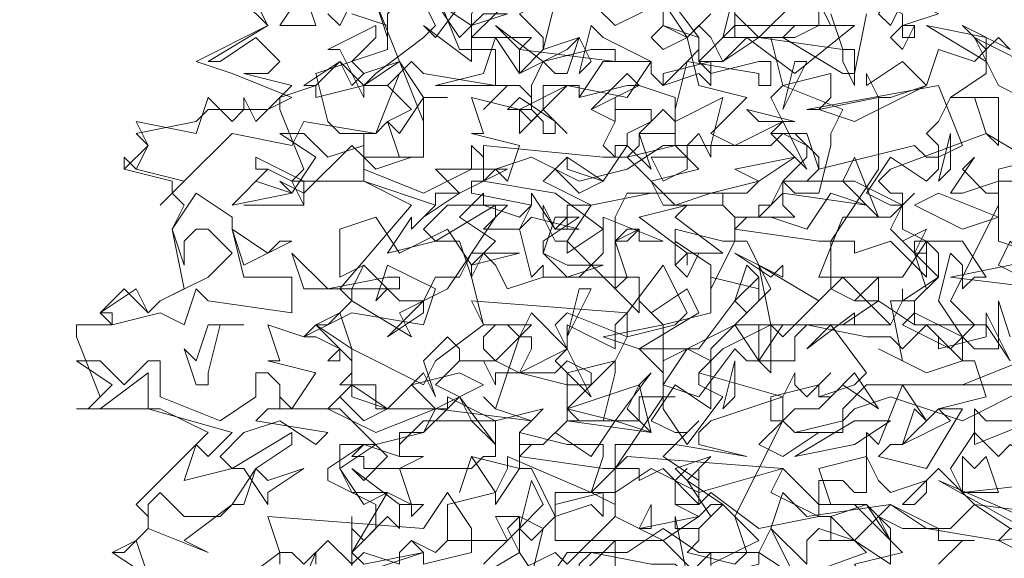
# Model space of a CAD drawing. Header units: millimetres. Extents: x 4234 to 4704, y 1542 to 2004.
# Tile 63 of 256: x 4457.8 to 4465.98, y 1644.34 to 1648.81. Entities that reach past the tile are written whole.
import ezdxf

# ---------------------------------------------------------------- set-up
doc = ezdxf.new("R2010")
doc.units = ezdxf.units.MM
doc.layers.add('BOD', color=40, linetype='Continuous')
doc.layers.add('DIMENSIONS', color=7, linetype='Continuous')

# ---------------------------------------------------------------- blocks, each defined once
blk = doc.blocks.new('A$Cf9015526')
at = {"color": 116, "lineweight": 0, "true_color": 0x136734}
for points in [[(0.5108, 1.3102), (0.5108, 1.3991), (0.533, 1.3768), (0.5552, 1.3991), (0.5552, 1.4435), (0.4664, 1.4879), (0.4664, 1.5101), (0.533, 1.5545), (0.5552, 1.5545), (0.644, 1.5767), (0.6662, 1.6211), (0.5552, 1.6211), (0.5552, 1.6655), (0.4886, 1.6655), (0.5108, 1.6877), (0.5108, 1.71), (0.4441, 1.7766), (0.4886, 1.7988), (0.5108, 1.821), (0.4886, 1.8432), (0.6218, 1.9986), (0.533, 2.0431), (0.3997, 2.0431), (0.4219, 2.0653), (0.3775, 2.1763), (0.3775, 2.1985), (0.4441, 2.2207), (0.4219, 2.2207), (0.4886, 2.2651), (0.5108, 2.2207), (0.533, 2.2429), (0.5996, 2.2651), (0.5552, 2.3762)], [(1.7322, 1.3991), (1.71, 1.3768), (1.7988, 1.3324)], [(0.9993, 1.288), (0.9993, 1.3546), (0.9993, 1.3768), (0.8883, 1.2658)], [(0.8439, 1.3102), (0.8661, 1.3991), (0.8217, 1.4213), (0.7773, 1.4213), (0.7995, 1.3768), (0.6884, 1.3768), (0.6662, 1.3546), (0.6218, 1.3768), (0.6662, 1.3546), (0.6884, 1.3768), (0.6884, 1.4435), (0.7773, 1.4657), (0.7995, 1.5101), (0.7995, 1.5323), (0.9549, 1.4657), (0.9771, 1.5323), (0.9771, 1.5545), (0.9549, 1.5545), (0.9327, 1.5545), (0.9105, 1.5545), (0.8217, 1.5767), (0.8439, 1.5989), (0.7773, 1.6211), (0.755, 1.6433), (0.7773, 1.6211), (0.8217, 1.7544), (0.8439, 1.7544), (0.8439, 1.7322), (0.8217, 1.6877), (0.9105, 1.6655), (0.9105, 1.6877), (0.9993, 1.71), (0.9549, 1.6655), (0.9327, 1.6655), (0.9105, 1.6655), (0.9105, 1.5989), (1.0437, 1.5989), (1.0437, 1.6433), (1.0659, 1.6433), (1.1104, 1.6433), (1.0882, 1.6433), (1.0882, 1.6211), (1.1326, 1.5545), (1.1992, 1.6433), (1.1548, 1.6655), (1.1548, 1.6877), (1.177, 1.71), (1.1326, 1.7322), (1.0882, 1.6655), (1.0882, 1.6877), (1.0437, 1.7322), (1.1548, 1.7322), (1.2214, 1.821), (1.2436, 1.7988), (1.288, 1.8432), (1.2436, 1.932), (1.2214, 1.932), (1.177, 1.8432), (1.177, 1.8876), (1.1104, 1.932), (1.1104, 1.8876), (1.1104, 1.9542), (1.1992, 1.932), (1.2214, 1.932), (1.2214, 1.9764), (1.1992, 1.9986), (1.2214, 1.9764), (1.2658, 1.9764), (1.2436, 1.9764), (1.2214, 1.9542), (1.3768, 1.932), (1.3991, 1.932), (1.4879, 2.0653), (1.4879, 2.1985), (1.5101, 2.1985), (1.5767, 2.2207), (1.5989, 2.2873), (1.6655, 2.2651), (1.6877, 2.2873), (1.6877, 2.2429), (1.6211, 2.1985), (1.71, 2.1985), (1.71, 2.1097), (1.6877, 2.1319), (1.6655, 2.1985), (1.6433, 2.1985), (1.6211, 2.1985), (1.5989, 2.1541), (1.5767, 2.1319), (1.5989, 2.1097), (1.5989, 2.0653), (1.5767, 2.0431), (1.5101, 2.0875), (1.4657, 2.0209), (1.5101, 1.9986), (1.5323, 1.9986), (1.5545, 2.0209), (1.5323, 1.9986), (1.5101, 1.9542), (1.5545, 1.9098), (1.5767, 1.9098), (1.5545, 1.9098), (1.5545, 1.932), (1.5767, 1.932), (1.5767, 1.8654), (1.5101, 1.932), (1.4435, 1.9098), (1.4435, 1.932), (1.4213, 1.932), (1.3991, 1.932), (1.3991, 1.8432), (1.4435, 1.821), (1.4879, 1.8654), (1.4879, 1.821), (1.4657, 1.821), (1.4435, 1.821), (1.3991, 1.8432), (1.3102, 1.7544), (1.288, 1.7766), (1.1992, 1.7322), (1.1548, 1.6877), (1.3102, 1.6433), (1.3324, 1.6877), (1.3324, 1.6655), (1.3546, 1.6433), (1.3991, 1.6877), (1.3768, 1.6655), (1.3768, 1.6433), (1.3991, 1.6433), (1.4435, 1.6877), (1.4879, 1.6211), (1.4213, 1.6655), (1.3768, 1.6211), (1.3324, 1.6211), (1.3102, 1.5989), (1.3324, 1.5767), (1.3768, 1.5767), (1.3102, 1.5323), (1.2658, 1.5545), (1.3102, 1.5989), (1.3102, 1.6433), (1.177, 1.5989), (1.1548, 1.5767), (1.1548, 1.5545), (1.2436, 1.5323), (1.1104, 1.5545), (0.9993, 1.5545), (0.9993, 1.4435), (0.9549, 1.4657), (0.8883, 1.4657), (0.8883, 1.3768), (1.0882, 1.3768), (1.1548, 1.3102)], [(1.177, 1.3324), (1.177, 1.3546), (1.177, 1.3324), (1.2658, 1.3768), (1.1992, 1.4435), (1.177, 1.4435), (1.1548, 1.4213), (1.1104, 1.4435), (1.1104, 1.4879), (1.1326, 1.5101), (1.1104, 1.4879), (1.1104, 1.4435), (1.1326, 1.4435), (1.1548, 1.4435), (1.177, 1.4657), (1.2658, 1.3991), (1.3768, 1.4213), (1.3768, 1.4879), (1.4213, 1.4879), (1.4435, 1.4657), (1.4657, 1.4657), (1.4657, 1.5767), (1.4879, 1.5545), (1.5323, 1.6655), (1.5767, 1.5989), (1.5545, 1.6211), (1.5323, 1.5545), (1.5101, 1.5545), (1.4879, 1.5323), (1.5767, 1.5101), (1.6433, 1.6211), (1.6211, 1.6211), (1.5989, 1.6211), (1.6877, 1.6433), (1.6655, 1.71), (1.6433, 1.71), (1.5767, 1.6877), (1.4879, 1.7322), (1.5323, 1.71), (1.5101, 1.821), (1.5545, 1.821), (1.5545, 1.7988), (1.5323, 1.7766), (1.6211, 1.7322), (1.6655, 1.7766), (1.6211, 1.821), (1.71, 1.9986), (1.71, 2.0209), (1.71, 2.0653), (1.7988, 2.0875)], [(0.1332, 1.3102), (0.0666, 1.3546), (0.111, 1.3768), (0.1332, 1.3991), (0.1332, 1.4213), (0.111, 1.4435), (0.2443, 1.5767), (0.1554, 1.6211), (0, 1.6211), (0.0222, 1.6211), (0.0444, 1.6433), (0, 1.7544), (0, 1.7766), (0.0666, 1.7766), (0.0444, 1.7988), (0.0888, 1.8432), (0.1332, 1.7988), (0.1554, 1.821), (0.1999, 1.8432), (0.1777, 1.9542), (0.1999, 1.9986), (0.1777, 2.0209), (0.1777, 2.0431), (0.0888, 2.0653), (0.0888, 2.0875), (0.0888, 2.0653), (0.1332, 2.1097), (0.111, 2.1319), (0.2221, 2.1541), (0.2443, 2.1763), (0.3553, 2.1763), (0.3997, 2.1985), (0.2887, 2.2429), (0.2221, 2.2651), (0.3553, 2.3318), (0.3109, 2.3762)], [(1.7766, 1.9098), (1.71, 1.932), (1.71, 2.0431), (1.6433, 2.0209), (1.6211, 2.0209), (1.6655, 2.0875), (1.6433, 2.0653), (1.6877, 2.0209), (1.71, 2.0209), (1.71, 2.0431), (1.7988, 2.0431)], [(1.7988, 2.0653), (1.6877, 2.1319), (1.5101, 2.0653), (1.4879, 2.0431), (1.5101, 2.0209), (1.5323, 2.0209), (1.5323, 1.9542), (1.5767, 1.932), (1.6433, 1.932), (1.6877, 1.8654), (1.6655, 1.8654), (1.6433, 1.8432), (1.6433, 1.8876), (1.6211, 1.9098), (1.5989, 1.821), (1.6433, 1.7544), (1.6655, 1.7322), (1.71, 1.7322), (1.71, 1.821), (1.7322, 1.7544)], [(1.8432, 1.4213), (1.6655, 1.4435), (1.5989, 1.5101), (1.5323, 1.4435), (1.5545, 1.4435), (1.5767, 1.4657), (1.5767, 1.4879), (1.5101, 1.4657), (1.4879, 1.4879), (1.4657, 1.5323), (1.3768, 1.5101), (1.3991, 1.4435), (1.4657, 1.4435), (1.3991, 1.4213), (1.4435, 1.3768), (1.5101, 1.3324), (1.5101, 1.3768), (1.4879, 1.4213), (1.5323, 1.3991), (1.5989, 1.3991), (1.5989, 1.3768), (1.6655, 1.3768), (1.6433, 1.3768), (1.5989, 1.3324)], [(0.3775, 1.1992), (0.4441, 1.3546), (0.4441, 1.3324)], [(0.755, 1.3324), (0.8217, 1.3991), (0.8439, 1.3768), (0.8883, 1.4213), (0.8439, 1.5101), (0.8217, 1.5101), (0.7773, 1.4435), (0.7773, 1.4657), (0.7328, 1.5323), (0.7106, 1.4657), (0.7328, 1.5323), (0.8217, 1.5101), (0.8217, 1.5545), (0.8217, 1.5767), (0.8217, 1.5545), (0.8661, 1.5545), (0.8439, 1.5545), (0.8217, 1.5323), (0.9771, 1.5101), (0.9993, 1.5101), (1.0882, 1.6433), (1.0882, 1.7766), (1.177, 1.7988), (1.177, 1.8654), (1.2658, 1.8432), (1.2658, 1.8654), (1.2658, 1.821), (1.2214, 1.7766), (1.288, 1.7766), (1.288, 1.6877), (1.2658, 1.71), (1.2658, 1.7766), (1.2436, 1.7766), (1.2214, 1.7766), (1.177, 1.7322), (1.177, 1.71), (1.177, 1.6877), (1.177, 1.6433), (1.177, 1.6211), (1.1104, 1.6655), (1.0659, 1.5989), (1.1104, 1.5767), (1.1326, 1.5767), (1.1548, 1.5989), (1.1326, 1.5767), (1.0882, 1.5323), (1.1548, 1.4879), (1.1548, 1.5101), (1.1548, 1.4435), (1.0882, 1.5101), (1.0437, 1.4879), (1.0437, 1.5101), (1.0215, 1.5101), (0.9993, 1.5101), (0.9993, 1.4213), (1.0437, 1.3991), (1.0659, 1.4435), (1.0659, 1.4213), (1.0659, 1.3991), (1.0437, 1.3991), (0.9993, 1.4213), (0.9105, 1.3324), (0.8883, 1.3546), (0.7995, 1.3102)], [(1.1326, 1.3102), (1.1104, 1.4213), (1.1104, 1.3991), (1.1548, 1.3991), (1.1548, 1.3768), (1.1326, 1.3546), (1.2214, 1.3324), (1.2436, 1.3546), (1.2214, 1.4213), (1.3102, 1.5989), (1.288, 1.5989), (1.288, 1.6433), (1.3768, 1.6655), (1.3768, 1.6433), (1.4435, 1.6655), (1.4657, 1.6877), (1.3991, 1.7766), (1.3546, 1.7322), (1.4435, 1.7988), (1.4435, 1.7766), (1.5101, 1.7766), (1.5323, 1.821), (1.5323, 1.8432), (1.5323, 1.821), (1.5989, 1.8654), (1.5989, 1.9098), (1.5767, 1.932), (1.5323, 1.8654), (1.4879, 1.8654), (1.4657, 1.8654), (1.3768, 1.8654), (1.4213, 1.9764), (1.5101, 1.9764), (1.5323, 1.9986), (1.4435, 2.0431), (1.3324, 2.0431), (1.3102, 2.0431), (1.3102, 1.9986), (1.3324, 1.9764), (1.2658, 1.9764), (1.2658, 1.9986), (1.288, 1.9986), (1.3102, 2.0431), (1.3546, 2.0431), (1.3768, 2.0653), (1.3768, 2.0875), (1.3324, 2.1319), (1.288, 2.1319), (1.3546, 2.1319), (1.3768, 2.0653), (1.5545, 2.1097), (1.5767, 2.0875), (1.5989, 2.0875), (1.6433, 2.1097), (1.5989, 2.2207), (1.3546, 2.1763), (1.3768, 2.1763), (1.3991, 2.1985), (1.3991, 2.2429), (1.3102, 2.2207), (1.288, 2.3095), (1.1992, 2.3095), (1.2214, 2.3984)], [(1.2214, 2.354), (1.2658, 2.3095), (1.3324, 2.3762)], [(1.3768, 2.3762), (1.3991, 2.3318), (1.3324, 2.3318), (1.3102, 2.3095), (1.4213, 2.2429), (1.4435, 2.2429), (1.4657, 2.354)], [(0.4664, 2.354), (0.4886, 2.3318), (0.5108, 2.3762)], [(0.5108, 2.354), (0.5774, 2.3318), (0.5774, 2.2873), (0.4441, 2.2429), (0.4664, 2.1541), (0.4886, 2.1319), (0.5552, 2.1319), (0.5996, 2.2429), (0.5774, 2.2207), (0.6218, 2.1763), (0.5774, 2.1541), (0.5552, 2.1319), (0.4219, 2.1541), (0.3997, 2.1097), (0.2887, 2.1319), (0.1999, 2.0431), (0.1554, 1.9986), (0.1999, 2.0431), (0.111, 2.0653), (0.0888, 2.0875), (0.111, 2.0653), (0.1332, 2.1097), (0.111, 2.1541), (0.2221, 2.1319), (0.2443, 2.1985), (0.2887, 2.1541), (0.3109, 2.1763), (0.3109, 2.1985), (0.3331, 2.1541), (0.3997, 2.2207), (0.3109, 2.2429), (0.3553, 2.2429), (0.3775, 2.2651), (0.3331, 2.3095), (0.2665, 2.2651), (0.2443, 2.2651), (0.3553, 2.3318), (0.3331, 2.3762)], [(1.2214, 2.3762), (1.2214, 2.3095), (1.2436, 2.3095), (1.2658, 2.3095), (1.3324, 2.3095), (1.3768, 2.3318), (1.3768, 2.3984)], [(1.3991, 2.354), (1.4213, 2.2873), (1.4435, 2.2873), (1.4435, 2.2207), (1.4213, 2.2651), (1.4213, 2.2873), (1.2658, 2.3095), (1.1992, 2.2651), (1.177, 2.3095), (1.1548, 2.3318), (1.1326, 2.3095), (1.1548, 2.2207), (1.2436, 2.1985), (1.177, 2.1319), (1.2214, 2.1097), (1.3102, 2.1541), (1.288, 2.1985), (1.3102, 2.2207), (1.4213, 2.1763), (1.3991, 2.1319), (1.3991, 2.1097), (1.3768, 2.0209), (1.3324, 2.0209), (1.3102, 2.0431), (1.3546, 2.0875), (1.3546, 2.1097), (1.3102, 2.1319), (1.288, 2.1097), (1.177, 2.1097), (1.177, 2.0875), (1.1548, 2.1319), (1.1326, 2.1097), (1.1104, 2.1097), (1.1104, 2.1541), (1.0882, 2.1763), (1.0437, 2.1319), (1.0659, 2.0653), (1.0215, 2.1097), (0.9771, 2.0431), (0.9105, 2.0875), (0.8661, 2.0431), (0.9549, 1.9986), (1.0659, 2.0209), (1.2436, 2.0209), (1.2658, 2.0431), (1.177, 2.0209), (1.0215, 2.0209), (0.9993, 1.9764), (0.9993, 1.9542), (0.9993, 1.932), (1.0215, 1.932), (1.0437, 1.9542), (0.9993, 1.932), (0.9993, 1.8654), (0.9993, 1.8432), (0.9105, 1.932), (0.9105, 1.9098), (0.9771, 1.9542), (0.8883, 2.0209), (0.755, 2.0431), (0.7773, 2.0653), (0.7995, 2.0431), (0.8217, 2.1097), (0.7328, 2.1319), (0.755, 2.1319), (0.7328, 2.1985), (0.8217, 2.1763), (0.9105, 2.2207), (1.0215, 2.1985), (1.0659, 2.2651), (0.9771, 2.3095), (0.9549, 2.3318), (0.9327, 2.2429), (0.9549, 2.2651), (0.9327, 2.3095), (0.8661, 2.2873), (0.8883, 2.3762)], [(0.9327, 2.3984), (0.9993, 2.3318), (1.0882, 2.3762), (1.1326, 2.3095), (1.177, 2.354)], [(0.3109, 1.9986), (0.4219, 1.9986), (0.3109, 1.9986)], [(0.1332, 1.3102), (0.0666, 1.3546), (0.0888, 1.3546), (0.111, 1.3768), (0.1332, 1.3102)], [(0.2887, 1.288), (0.3775, 1.3546), (0.3553, 1.4213), (0.644, 1.3991), (0.6884, 1.4657), (0.7328, 1.3991), (0.7328, 1.3546), (0.644, 1.3324), (0.644, 1.3546), (0.6218, 1.3768), (0.5996, 1.3546), (0.5996, 1.3324), (0.533, 1.3546), (0.5108, 1.3324), (0.4664, 1.3768), (0.4219, 1.3324), (0.3997, 1.3546), (0.3775, 1.3546), (0.3775, 1.3324)]]:
    blk.add_lwpolyline(points, dxfattribs=at)
for points in [[(0.755, 2.3984), (0.7328, 2.354), (0.7328, 2.3318), (0.7328, 2.3095), (0.8217, 2.3984), (0.8439, 2.3762), (0.8661, 2.3984), (0.8661, 2.4206), (0.9105, 2.3984), (0.8217, 2.354), (0.8661, 2.3095), (0.8661, 2.2873), (0.8217, 2.2429), (0.8217, 2.2873), (0.8439, 2.3095), (0.7995, 2.3095), (0.7328, 2.3095), (0.7328, 2.2651), (0.644, 2.3318), (0.6662, 2.3095), (0.7328, 2.3984), (0.7328, 2.5094), (0.7328, 2.4206)], [(0.6662, 2.3984), (0.7106, 2.2873), (0.7773, 2.2873), (0.7773, 2.2207), (0.644, 2.2429), (0.6218, 2.2651), (0.5774, 2.2207), (0.533, 2.2207), (0.4441, 2.1985), (0.4441, 2.2207), (0.4886, 2.2651), (0.533, 2.2207), (0.5552, 2.2429), (0.644, 2.3095), (0.6662, 2.3318), (0.644, 2.3762), (0.5996, 2.3762), (0.5774, 2.354), (0.5774, 2.3095), (0.5552, 2.3762), (0.5996, 2.4428)], [(1.5989, 2.354), (1.5323, 2.3318), (1.5545, 2.3318), (1.5545, 2.3095), (1.5323, 2.3095), (1.5323, 2.354), (1.4435, 2.3984), (1.5323, 2.4206), (1.5101, 2.3984)], [(1.5989, 2.3762), (1.5323, 2.3762), (1.5101, 2.3318), (1.4879, 2.354), (1.5323, 2.4206), (1.5767, 2.4206)], [(0.3775, 2.3318), (0.4219, 2.3984), (0.4441, 2.3318)], [(1.1548, 2.2651), (1.177, 2.2429), (1.2658, 2.2651), (1.288, 2.2651), (1.288, 2.2207), (1.2658, 2.2207), (1.2658, 2.2429), (1.1326, 2.2651), (1.1104, 2.1763), (1.1104, 2.1541), (1.1992, 2.1985), (1.177, 2.1097), (1.0882, 2.1097), (1.0215, 2.0653), (0.9327, 2.0431), (0.8439, 2.0875), (0.7773, 2.0653), (0.755, 2.0653), (0.755, 2.1097), (0.9771, 2.0875), (1.0215, 2.0875), (1.0437, 2.1097), (1.0437, 2.1319), (1.0659, 2.1319), (1.1104, 2.1319), (1.1104, 2.1985), (1.0437, 2.2207), (1.0215, 2.2207), (0.9327, 2.1985), (0.9327, 2.2207), (0.9105, 2.2207), (0.8661, 2.1763), (0.9105, 2.1319), (0.8661, 2.1763), (0.8661, 2.2207), (0.9327, 2.2207), (0.9327, 2.1985), (0.9771, 2.2651), (1.0659, 2.2651), (1.0659, 2.2429), (1.0882, 2.2207), (1.1326, 2.2651), (1.1548, 2.2873), (1.1548, 2.3095), (1.0882, 2.3318), (1.0882, 2.3984), (1.1548, 2.3095)], [(0.755, 2.354), (0.7995, 2.354), (0.7328, 2.3318), (0.7106, 2.3095), (0.6662, 2.3762), (0.7328, 2.3318)], [(0.5108, 2.2651), (0.533, 2.2429), (0.5996, 2.2651), (0.533, 2.2207), (0.533, 2.1985), (0.4886, 2.2873), (0.4664, 2.2873), (0.5552, 2.3318), (0.5552, 2.3095)], [(0.9549, 2.2873), (0.9993, 2.2873), (0.9993, 2.2651), (0.8217, 2.2873), (0.7773, 2.3318), (0.8661, 2.2651)], [(1.0882, 2.2873), (1.0659, 2.3095), (1.0882, 2.3318), (1.1326, 2.3095)], [(1.3324, 2.2429), (1.2436, 2.3095), (1.1992, 2.2651), (1.177, 2.2651), (1.177, 2.2207), (1.1548, 2.2429), (1.0882, 2.2207), (1.0882, 2.2429), (1.177, 2.2651), (1.1548, 2.2651), (1.2214, 2.3318), (1.4435, 2.3318)], [(1.5323, 2.2873), (1.5101, 2.3095), (1.5323, 2.3318), (1.5545, 2.3318)], [(1.6877, 2.2651), (1.5767, 2.3318), (1.6877, 2.3095)], [(1.71, 2.3095), (1.7322, 2.2873), (1.6433, 2.3318), (1.6877, 2.2873)], [(0.9105, 2.2873), (0.9327, 2.3095), (0.9105, 2.2429), (0.8883, 2.2429), (0.8661, 2.2651), (0.8439, 2.2207), (0.8439, 2.1763), (0.8439, 2.1985), (0.8217, 2.2207), (0.7995, 2.2207), (0.755, 2.1763), (0.7995, 2.2207), (0.6884, 2.2207), (0.6662, 2.2207), (0.755, 2.2429), (0.7773, 2.3095), (0.8217, 2.2429)], [(1.8432, 2.2873), (1.8876, 2.2429), (1.9098, 2.1985), (1.7988, 2.1985), (1.7766, 2.1985), (1.7544, 2.1985), (1.71, 2.2207), (1.6655, 2.3095), (1.7988, 2.2429)], [(0.644, 2.1541), (0.5996, 2.2651), (0.644, 2.1985)], [(1.3102, 2.1763), (1.3324, 2.2651), (1.3546, 2.2651)], [(1.4435, 2.1541), (1.3768, 2.1763), (1.4879, 2.1985), (1.4657, 2.2429), (1.4657, 2.2207), (1.5323, 2.2651), (1.5767, 2.2207)], [(0.9549, 2.1763), (1.0215, 2.2429), (1.0437, 2.2207)], [(0.644, 2.1985), (0.644, 2.1097), (0.644, 2.0875), (0.5996, 2.0875), (0.5774, 2.1541), (0.5996, 2.1319), (0.644, 2.1985), (0.6884, 2.1985)], [(0.8883, 2.1319), (0.8661, 2.1319), (0.8661, 2.1541), (0.8439, 2.1763), (0.7995, 2.1763), (0.8217, 2.1985), (0.8883, 2.1541)], [(1.0437, 2.1763), (1.0659, 2.1763), (1.0659, 2.1541), (1.0215, 2.1319), (1.0215, 2.1097), (0.9993, 2.1097), (0.9993, 2.0875), (0.9771, 2.1097), (0.9993, 2.1541), (0.9549, 2.1763), (0.9993, 2.1541), (0.9993, 2.1985), (0.9993, 2.1763)], [(0.8661, 2.1763), (0.8217, 2.1319), (0.8217, 2.1763), (0.8439, 2.1541)], [(1.2658, 2.1541), (1.2436, 2.1763), (1.3324, 2.1541)], [(1.288, 2.1319), (1.3102, 2.1541), (1.3546, 2.0653)], [(0.4664, 2.0875), (0.533, 2.1097), (0.533, 2.1319), (0.533, 2.0653), (0.644, 2.0209), (0.7328, 2.0653), (0.7328, 2.1097), (0.755, 2.0875), (0.755, 2.0431), (0.7328, 2.0431), (0.7328, 2.0209), (0.8439, 1.9986), (0.8217, 1.9764), (0.755, 1.9986), (0.6884, 1.9986), (0.644, 1.9542), (0.6662, 1.932), (0.5774, 1.9098), (0.6218, 1.9764), (0.6218, 1.9542), (0.6662, 1.9986), (0.533, 2.0431), (0.533, 2.0875), (0.5108, 2.1097), (0.4219, 2.0209), (0.3775, 2.0431), (0.3997, 2.0209), (0.4441, 2.0875), (0.3775, 2.1319), (0.4219, 2.1319)], [(1.6211, 2.0653), (1.5989, 2.0431), (1.6211, 2.1319)], [(1.0659, 2.0431), (1.0215, 2.0875), (1.1104, 2.1097), (1.1548, 2.0653)], [(1.1326, 2.0875), (1.1326, 2.0653), (1.0882, 2.0431), (1.0659, 2.0875), (1.1326, 2.0875), (1.1326, 2.1097)], [(0.4219, 1.9986), (0.3997, 2.0431), (0.3553, 2.0653), (0.3331, 2.0653), (0.3331, 2.0875), (0.4219, 2.0431)], [(0.5552, 2.0653), (0.533, 2.0875), (0.6218, 2.0875)], [(0.9771, 2.0431), (0.9327, 2.0209), (0.8883, 2.0653), (0.9105, 2.0875), (0.9105, 2.0653)], [(1.2658, 2.0431), (1.2214, 2.0653), (1.3324, 2.0875)], [(1.4213, 2.0431), (1.4435, 2.0875), (1.4879, 1.9764)], [(0.3997, 2.0209), (0.2887, 1.9986), (0.3553, 2.0653), (0.3331, 2.0431)], [(0.7106, 2.0209), (0.644, 1.9764), (0.6662, 1.9986), (0.6662, 2.0209), (0.7106, 2.0209), (0.6662, 2.0653), (0.7995, 2.0653)], [(1.177, 2.0209), (1.1992, 2.0209), (1.1992, 1.9986), (1.0882, 1.9986), (1.0659, 2.0431), (1.1104, 1.9986)], [(0.2887, 1.9542), (0.3109, 1.8654), (0.3997, 1.8654), (0.3997, 1.7988), (0.2443, 1.821), (0.2221, 1.8432), (0.1999, 1.7766), (0.1554, 1.7988), (0.0666, 1.7766), (0.0666, 1.7988), (0.0444, 1.7988), (0.111, 1.8432), (0.1332, 1.7988), (0.1554, 1.821), (0.2443, 1.8654), (0.2887, 1.9098), (0.2443, 1.9542), (0.2221, 1.9542), (0.1999, 1.932), (0.1999, 1.8876), (0.1777, 1.9542), (0.2221, 2.0209), (0.2887, 1.9764)], [(0.7995, 1.9986), (0.755, 1.9542), (0.8217, 1.9542), (0.8439, 1.9986), (0.8439, 2.0209), (0.8883, 1.9542), (0.9105, 1.9764), (0.8883, 1.9542), (0.9327, 1.9542), (0.8439, 1.9764), (0.8217, 1.9542), (0.8439, 1.8654), (0.8661, 1.8876), (0.8661, 1.8654), (0.9327, 1.8654), (0.9771, 1.9098), (0.9771, 1.9764), (1.0882, 1.932), (1.0437, 1.932), (1.0437, 1.9542), (1.0215, 1.9542), (0.9993, 1.932), (1.0215, 1.8654), (1.0437, 1.8654), (1.0437, 1.7988), (0.9993, 1.8432), (1.0215, 1.8654), (0.8661, 1.8654), (0.7995, 1.8432), (0.7773, 1.8876), (0.755, 1.9098), (0.7328, 1.8654), (0.755, 1.7766), (0.8439, 1.7766), (0.7773, 1.71), (0.8217, 1.6877), (0.9105, 1.7322), (0.8883, 1.7766), (0.9105, 1.7988), (1.0215, 1.7544), (0.9993, 1.71), (0.9993, 1.6877), (0.9771, 1.5989), (0.9327, 1.5989), (0.9105, 1.6211), (0.9549, 1.6655), (0.9549, 1.6877), (0.9105, 1.71), (0.8883, 1.6877), (0.7773, 1.6877), (0.7773, 1.6655), (0.755, 1.71), (0.7328, 1.71), (0.7106, 1.71), (0.7106, 1.7322), (0.6884, 1.7544), (0.644, 1.71), (0.6662, 1.6433), (0.644, 1.6877), (0.5774, 1.6211), (0.5108, 1.6655), (0.4664, 1.6211), (0.5552, 1.5767), (0.6662, 1.6211), (0.8439, 1.5989), (0.8661, 1.6211), (0.7773, 1.5989), (0.644, 1.5989), (0.5996, 1.5545), (0.5996, 1.5323), (0.6218, 1.5323), (0.644, 1.5323), (0.5996, 1.5101), (0.6218, 1.4435), (0.5996, 1.4435), (0.5108, 1.5101), (0.533, 1.4879), (0.5774, 1.5323), (0.4886, 1.6211), (0.3775, 1.6211), (0.3775, 1.6433), (0.3997, 1.6211), (0.4441, 1.6877), (0.3553, 1.71), (0.3775, 1.71), (0.3553, 1.7766), (0.4219, 1.7544), (0.5108, 1.7988), (0.644, 1.7766), (0.6662, 1.8432), (0.5774, 1.8876), (0.5552, 1.821), (0.5774, 1.8432), (0.533, 1.8876), (0.4886, 1.8654), (0.4886, 1.9542), (0.5552, 1.9764), (0.5996, 1.9098), (0.6884, 1.9542), (0.7328, 1.8876), (0.7773, 1.932), (0.7106, 1.9764), (0.755, 2.0209), (0.755, 1.9986)], [(1.3991, 2.0209), (1.3546, 1.9542), (1.288, 1.9764), (1.2658, 1.9764), (1.3102, 2.0209), (1.4657, 1.9986)], [(1.6433, 1.9542), (1.5545, 1.9986), (1.5989, 2.0209), (1.71, 1.9764)], [(0.7328, 1.9098), (0.8217, 1.9098), (0.7328, 1.8876), (0.7328, 1.8654), (0.7106, 1.932), (0.6662, 1.932), (0.7773, 1.9986), (0.7773, 1.9764)], [(0.9105, 1.9542), (0.9105, 1.9986), (0.9327, 1.9986), (0.9549, 1.9986), (0.9105, 1.932), (0.8883, 1.932), (0.8661, 1.9764), (0.8661, 1.9986), (0.8883, 1.9542)], [(1.1992, 1.9098), (1.1326, 1.9098), (1.1326, 1.8876), (1.1326, 1.9098), (1.0437, 1.9764), (1.1326, 1.9986), (1.1104, 1.9764)], [(0.8661, 1.932), (0.8661, 1.9098), (0.9105, 1.8876), (0.9771, 1.8876), (0.9105, 1.8654), (0.8661, 1.9098), (0.8883, 1.9764), (0.9327, 1.9764)], [(0.3775, 1.932), (0.3997, 1.932), (0.3553, 1.9098), (0.3109, 1.8876), (0.2887, 1.9542), (0.3553, 1.9098)], [(1.5989, 1.8654), (1.5545, 1.821), (1.5767, 1.8432), (1.5545, 1.9098), (1.5323, 1.932), (1.5767, 1.9542), (1.5545, 1.9098)], [(1.7988, 1.8432), (1.6211, 1.8654), (1.7322, 1.8876), (1.8654, 1.932), (1.7766, 1.932), (1.7988, 1.8654)], [(1.8432, 1.8654), (1.932, 1.7766), (1.8432, 1.7544), (1.9098, 1.6655), (1.8654, 1.6655), (1.8654, 1.71), (1.8432, 1.7322), (1.7988, 1.7322), (1.7544, 1.6655), (1.6433, 1.6655), (1.8654, 1.7544), (1.8432, 1.7766), (1.7988, 1.7766), (1.821, 1.7988), (1.821, 1.8432), (1.7766, 1.8432), (1.7544, 1.8654), (1.71, 1.8876), (1.7322, 1.932), (1.7988, 1.8654)], [(0.5774, 1.8654), (0.5996, 1.8654), (0.5996, 1.8432), (0.4219, 1.8432), (0.3997, 1.9098), (0.4664, 1.8432)], [(0.5996, 1.7988), (0.6218, 1.7544), (0.5108, 1.821), (0.5108, 1.8432), (0.533, 1.8876), (0.5996, 1.821), (0.644, 1.821), (0.6662, 1.8654), (0.7106, 1.8654), (0.7328, 1.9098), (0.6884, 1.8432)], [(1.1326, 1.8654), (1.1104, 1.8876), (1.1326, 1.9098), (1.1548, 1.9098)], [(1.3102, 1.8876), (1.3102, 1.8654), (1.2214, 1.9098), (1.288, 1.8654)], [(1.1104, 1.7766), (1.0215, 1.7544), (1.0215, 1.7766), (1.0215, 1.7988), (0.9993, 1.7766), (0.9993, 1.7322), (0.9105, 1.7766), (0.9105, 1.7544), (0.9105, 1.7322), (0.8439, 1.7988), (0.8217, 1.7544), (0.7995, 1.7766), (0.7773, 1.7766), (0.755, 1.7544), (0.755, 1.7322), (0.7773, 1.71), (0.7106, 1.71), (0.6662, 1.6655), (0.7106, 1.6433), (0.7773, 1.5545), (0.7773, 1.5323), (0.755, 1.5323), (0.7328, 1.5101), (0.533, 1.5101), (0.533, 1.5323), (0.5108, 1.5323), (0.533, 1.5545), (0.5996, 1.5323), (0.5996, 1.5767), (0.644, 1.5767), (0.6884, 1.6211), (0.5552, 1.6211), (0.5552, 1.6655), (0.5108, 1.6655), (0.5108, 1.6877), (0.5108, 1.7322), (0.4441, 1.7766), (0.4664, 1.7766), (0.4886, 1.7988), (0.5108, 1.7322), (0.644, 1.6655), (0.6662, 1.71), (0.755, 1.7766), (0.7328, 1.821), (1.0215, 1.7988), (1.0882, 1.8876), (1.1326, 1.7988)], [(1.2214, 1.821), (1.2436, 1.8876), (1.2658, 1.8654)], [(1.4213, 1.8654), (1.4657, 1.821), (1.5101, 1.7766), (1.3768, 1.7766), (1.3546, 1.7766), (1.288, 1.7766), (1.2658, 1.8876), (1.3768, 1.821)], [(0.9105, 1.7544), (0.9327, 1.8432), (0.9549, 1.8432)], [(1.0437, 1.7322), (0.9771, 1.7544), (1.0882, 1.7766), (1.0437, 1.821), (1.0659, 1.7988), (1.1326, 1.8432), (1.1548, 1.7988)], [(0.5774, 1.7544), (0.644, 1.821), (0.644, 1.7988)], [(1.6877, 1.7766), (1.6877, 1.7544), (1.5989, 1.7322), (1.5989, 1.7544), (1.5767, 1.7766), (1.5323, 1.7322), (1.5101, 1.7544), (1.4657, 1.7544), (1.3546, 1.7766), (1.3324, 1.7544), (1.3324, 1.71), (1.2436, 1.71), (1.2214, 1.7322), (1.1548, 1.6433), (1.0882, 1.6655), (1.0882, 1.71), (1.2214, 1.7766), (1.2658, 1.71), (1.3102, 1.7766), (1.4213, 1.7766), (1.4879, 1.821), (1.5545, 1.7766)], [(1.6433, 1.71), (1.5989, 1.7544), (1.5767, 1.7766), (1.5545, 1.7766), (1.5545, 1.7988), (1.6433, 1.7544)], [(1.6877, 1.7766), (1.6877, 1.7988), (1.7322, 1.71)], [(0.2665, 1.7766), (0.2443, 1.6877), (0.2443, 1.6655), (0.2221, 1.6655), (0.1999, 1.7322), (0.2221, 1.71), (0.2443, 1.7766), (0.3109, 1.7766)], [(0.4886, 1.71), (0.4664, 1.71), (0.4886, 1.7322), (0.4441, 1.7544), (0.4219, 1.7544), (0.4441, 1.7766), (0.4886, 1.7322)], [(0.8883, 1.71), (0.9105, 1.7322), (0.9549, 1.6433)], [(0.0888, 1.6655), (0.1332, 1.71), (0.1554, 1.71), (0.1554, 1.6433), (0.2665, 1.5989), (0.3331, 1.6433), (0.3331, 1.6877), (0.3553, 1.6877), (0.3775, 1.6655), (0.3775, 1.6211), (0.3553, 1.6211), (0.3331, 1.5989), (0.4664, 1.5767), (0.4441, 1.5545), (0.3775, 1.5989), (0.3109, 1.5767), (0.2665, 1.5323), (0.2887, 1.5101), (0.1999, 1.4879), (0.2221, 1.5545), (0.2443, 1.5323), (0.2887, 1.5767), (0.1332, 1.6211), (0.1332, 1.6655), (0.1332, 1.6877), (0.0444, 1.6211), (0, 1.6211), (0.0222, 1.6211), (0.0666, 1.6655), (0, 1.71), (0.0444, 1.71)], [(1.2214, 1.6433), (1.1992, 1.6211), (1.2214, 1.71)], [(1.9986, 1.5989), (2.0209, 1.5767), (1.9986, 1.5545), (2.0875, 1.4657), (1.9986, 1.4213), (2.0431, 1.4657), (1.9542, 1.5323), (1.8876, 1.5323), (1.8876, 1.6433), (1.6655, 1.5545), (1.6655, 1.5767), (1.6655, 1.5989), (1.6655, 1.6211), (1.6877, 1.5989), (1.7766, 1.5989), (1.7988, 1.6211), (1.7988, 1.6655), (1.9986, 1.6433), (2.0653, 1.71), (2.0875, 1.6877)], [(0.6662, 1.6211), (0.6218, 1.6655), (0.7106, 1.6877), (0.755, 1.6655)], [(0.9105, 1.6211), (1.0437, 1.6655), (1.0659, 1.6877), (0.9993, 1.5989)], [(0.5774, 1.6211), (0.533, 1.5989), (0.4886, 1.6433), (0.5108, 1.6655), (0.5108, 1.6433)], [(1.0215, 1.6211), (1.0437, 1.6655), (1.0659, 1.5767)], [(1.6433, 1.5989), (1.5101, 1.6433), (1.4435, 1.6211), (1.4213, 1.5989), (1.4213, 1.5767), (1.3324, 1.5767), (1.4213, 1.5989), (1.4213, 1.6211), (1.4657, 1.6655), (1.7766, 1.6655)], [(0.7773, 1.5545), (0.7328, 1.5989), (0.7106, 1.6433), (0.6884, 1.6211), (0.6884, 1.6433), (0.7773, 1.5989)], [(1.5323, 1.5545), (1.5989, 1.6211), (1.6211, 1.5989)], [(0.9993, 1.5989), (0.9549, 1.5323), (0.8883, 1.5767), (0.8661, 1.5545), (0.9105, 1.5989), (1.0659, 1.5767)], [(1.4435, 1.5545), (1.3324, 1.5323), (1.4435, 1.5989), (1.5101, 1.5989)], [(0.3331, 1.5101), (0.3553, 1.4879), (0.4219, 1.5101), (0.3553, 1.4657), (0.3553, 1.4435), (0.3109, 1.5101), (0.2887, 1.5101), (0.3997, 1.5767), (0.3997, 1.5545)], [(1.7322, 1.5545), (1.8432, 1.4879), (1.6433, 1.4657), (1.6211, 1.5101), (1.6655, 1.5767), (1.71, 1.5323)], [(0.4886, 1.5101), (0.5108, 1.4657), (0.5774, 1.4657), (0.533, 1.4435), (0.4886, 1.5101), (0.4886, 1.5545), (0.5552, 1.5545)], [(1.1548, 1.4657), (1.0659, 1.5101), (0.9993, 1.4657), (0.9771, 1.4657), (0.9771, 1.4213), (0.9549, 1.4435), (0.8883, 1.4213), (0.8883, 1.4435), (0.9771, 1.4657), (0.9549, 1.4657), (1.0215, 1.5323), (1.3102, 1.5101)], [(1.1992, 1.4435), (1.1548, 1.3991), (1.177, 1.4213), (1.1326, 1.4879), (1.1104, 1.5101), (1.177, 1.5323), (1.1326, 1.4879)], [(1.6877, 1.5323), (1.71, 1.4657), (1.6433, 1.4657), (1.6433, 1.4879), (1.6433, 1.5323), (1.6655, 1.5101)], [(0.1999, 1.3768), (0.2443, 1.3546), (0.1332, 1.3991), (0.1332, 1.4213), (0.1332, 1.4435), (0.1554, 1.4657), (0.1999, 1.4213), (0.2665, 1.4213), (0.2887, 1.4435), (0.3109, 1.4435), (0.3331, 1.5101), (0.2887, 1.4435)], [(1.4435, 1.4435), (1.5323, 1.3546), (1.4435, 1.3324), (1.4879, 1.2658), (1.4879, 1.2436), (1.4657, 1.2436), (1.4657, 1.288), (1.4435, 1.3102), (1.3768, 1.3102), (1.3546, 1.2658), (1.2214, 1.2658), (1.4657, 1.3546), (1.4435, 1.3768), (1.3768, 1.3768), (1.3991, 1.3768), (1.3991, 1.4213), (1.3768, 1.4213), (1.3324, 1.4435), (1.288, 1.4657), (1.3102, 1.5101), (1.3768, 1.4435)], [(0.8217, 1.3991), (0.8439, 1.4879), (0.8661, 1.4435)], [(1.7988, 1.3768), (1.5989, 1.4879), (1.7544, 1.4213), (1.821, 1.4657), (1.8876, 1.4213)], [(0.644, 1.4435), (0.6218, 1.4213), (0.6218, 1.4435), (0.5996, 1.4435), (0.5996, 1.3991), (0.5774, 1.4213), (0.5108, 1.3546), (0.533, 1.3324), (0.644, 1.3546), (0.5108, 1.3102), (0.5108, 1.4213), (0.5108, 1.3991), (0.5108, 1.3768), (0.5108, 1.3546), (0.5774, 1.4657), (0.6218, 1.4435)], [(1.5101, 1.4435), (1.5989, 1.3991), (1.6211, 1.3991), (1.6655, 1.4435), (1.7322, 1.3991), (1.9098, 1.3991), (1.71, 1.3768), (1.5767, 1.3991), (1.5101, 1.4435), (1.4435, 1.3768), (1.3768, 1.3991), (1.3546, 1.3768), (1.3546, 1.3324), (1.288, 1.3991), (1.3102, 1.4657), (1.3546, 1.4213)], [(1.5101, 1.3546), (1.5101, 1.3768), (1.4657, 1.4435), (1.5101, 1.3991)], [(0.8217, 1.3546), (0.7995, 1.3991), (0.8217, 1.4213)], [(1.0882, 1.3768), (1.0437, 1.3991), (1.1548, 1.4213)], [(1.2658, 1.3546), (1.2658, 1.3324), (1.177, 1.3102), (1.177, 1.3324), (1.177, 1.3546), (1.1326, 1.3102), (1.1104, 1.3324), (1.0659, 1.3324), (0.9549, 1.3546), (0.9327, 1.3324), (0.9327, 1.288), (0.8439, 1.288), (0.8217, 1.3102), (0.755, 1.2214), (0.6884, 1.2436), (0.7106, 1.288), (0.8217, 1.3546), (0.8661, 1.288), (0.9105, 1.3546), (1.0215, 1.3546), (1.0882, 1.3991), (1.1548, 1.3546)], [(1.2658, 1.3546), (1.288, 1.3991), (1.3324, 1.3102)]]:
    blk.add_lwpolyline(points, close=True, dxfattribs=at)

msp = doc.modelspace()

# ---------------------------------------------------------------- hatches: boundary and pattern name
at = {"layer": 'DIMENSIONS'}
h = msp.add_hatch(dxfattribs=at)
h.set_pattern_fill('GRASS', color=256, scale=0.5)
h.set_pattern_definition([(90, (3399.144, -158.445), (-8.980256, 8.980256), [2.38125, -15.57926]), (45, (3399.144, -158.445), (-8.980256, 8.980256), [2.38125, -10.31875]), (135, (3399.144, -158.445), (-8.980256, -8.980256), [2.38125, -10.31875])])
h.paths.add_polyline_path([(4417.6425, 1844.3253), (4423.2951, 1838.2514), (4434.9969, 1847.6295), (4469.633, 1855.411), (4513.1489, 1877.6572), (4531.9103, 1892.8657), (4546.8873, 1910.4574), (4556.576, 1922.7476), (4577.553, 1933.381), (4592.7448, 1936.6466), (4614.9867, 1937.2699), (4624.0253, 1937.2699), (4633.3522, 1938.7107), (4636.3977, 1940.2306), (4631.8428, 1952.3869, 0.161807)])
h.paths.add_polyline_path([(4631.8428, 1952.3869), (4629.8752, 1957.6381), (4629.4018, 1957.3619), (4621.324, 1958.355), (4615.8552, 1959.6126), (4597.3065, 1970.6836), (4571.5628, 1964.4359), (4571.5628, 1952.3502), (4556.6565, 1951.2934), (4533.2051, 1949.7013), (4514.0135, 1931.7588), (4500.0937, 1928.3885), (4467.5142, 1910.2651), (4457.6487, 1889.7679), (4440.0951, 1876.8578), (4418.6103, 1858.4577), (4410.1637, 1852.3615), (4417.6425, 1844.3253, -0.161807)])
h.paths.add_polyline_path([(4548.0789, 1916.6002), (4552.8565, 1929.9377), (4546.693, 1932.1455), (4541.9153, 1918.808)], flags=24)
h.paths.add_polyline_path([(4503.0556, 1883.2742), (4507.8332, 1896.6117), (4501.6696, 1898.8196), (4496.892, 1885.482)], flags=24)
h.paths.add_polyline_path([(4451.7368, 1857.409), (4456.5145, 1870.7465), (4450.3509, 1872.9544), (4445.5733, 1859.6168)], flags=24)
h.paths.add_polyline_path([(4412.9931, 1854.3366), (4417.0765, 1849.9489), (4419.3393, 1852.0547), (4415.2559, 1856.4424)], flags=24)
h.paths.add_polyline_path([(4596.3471, 1950.1809), (4601.1248, 1963.5184), (4594.9612, 1965.7262), (4590.1836, 1952.3887)], flags=24)
h.paths.add_polyline_path([(4509.7992, 1914.4402), (4520.7716, 1919.9756), (4517.1217, 1927.2104), (4506.1494, 1921.675)], flags=24)
h.paths.add_polyline_path([(4321.6553, 1898.427), (4326.0339, 1896.392), (4327.3367, 1899.1951), (4322.958, 1901.2301)], flags=9)
h.paths.add_polyline_path([(4333.4365, 1891.9961), (4338.2762, 1888.46), (4340.0997, 1890.9559), (4335.26, 1894.492)], flags=9)
h.paths.add_polyline_path([(4351.1951, 1875.6427), (4355.5215, 1871.4944), (4357.6608, 1873.7255), (4353.3344, 1877.8738)], flags=9)
h.paths.add_polyline_path([(4373.9221, 1853.7811), (4378.2721, 1849.6575), (4380.3986, 1851.9008), (4376.0487, 1856.0244)], flags=9)
h.paths.add_polyline_path([(4389.205, 1846.109), (4392.5459, 1849.595), (4390.3143, 1851.7338), (4386.9734, 1848.2478)], flags=9)
h.paths.add_polyline_path([(4407.9742, 1825.8927), (4411.6376, 1829.0381), (4409.6239, 1831.3833), (4405.9606, 1828.2379)], flags=9)
h.paths.add_polyline_path([(4405.6972, 1823.1876), (4408.8355, 1819.5181), (4411.1846, 1821.5272), (4408.0463, 1825.1967)], flags=9)
h.paths.add_polyline_path([(4412.0765, 1813.536), (4414.8574, 1808.2263), (4417.5956, 1809.6604), (4414.8147, 1814.9701)], flags=9)
h.paths.add_polyline_path([(4306.0633, 1735.5308), (4308.3702, 1742.3082), (4305.4441, 1743.3042), (4303.1371, 1736.5268)], flags=9)
h.paths.add_polyline_path([(4289.1237, 1902.077), (4295.0617, 1902.8939), (4294.6404, 1905.9561), (4288.7025, 1905.1392)], flags=9)
h.paths.add_polyline_path([(4305.67, 1902.4686), (4311.5251, 1901.1867), (4312.1862, 1904.2062), (4306.331, 1905.4882)], flags=9)
h.paths.add_polyline_path([(4434.2122, 1813.2206), (4438.5999, 1817.304), (4436.4941, 1819.5668), (4432.1063, 1815.4834)], flags=9)
h.paths.add_polyline_path([(4381.102, 1865.7275), (4385.1854, 1861.3397), (4387.4482, 1863.4456), (4383.3648, 1867.8333)], flags=9)
h.paths.add_polyline_path([(4421.9781, 1821.8049), (4426.0615, 1817.4172), (4428.3243, 1819.523), (4424.2409, 1823.9108)], flags=9)
h.paths.add_polyline_path([(4410.3951, 1823.868), (4413.9297, 1827.1574), (4411.8239, 1829.4202), (4408.2893, 1826.1308)], flags=9)
h.paths.add_polyline_path([(4387.3909, 1817.4858), (4392.1686, 1830.8233), (4386.005, 1833.0311), (4381.2274, 1819.6936)], flags=9)
h.paths.add_polyline_path([(4347.9726, 1750.0597), (4352.7503, 1763.3972), (4346.5867, 1765.6051), (4341.8091, 1752.2675)], flags=9)
h.paths.add_polyline_path([(4341.4321, 1678.3148), (4346.2097, 1691.6523), (4340.0462, 1693.8601), (4335.2686, 1680.5226)], flags=9)
h.paths.add_polyline_path([(4323.3673, 1583.7016), (4328.1449, 1597.0392), (4321.9814, 1599.247), (4317.2037, 1585.9095)], flags=9)
h.paths.add_polyline_path([(4335.3652, 1700.4464), (4339.9795, 1713.3279), (4330.8251, 1716.6071), (4326.2108, 1703.7256)], flags=9)
h.paths.add_polyline_path([(4396.1792, 1839.031), (4404.6554, 1830.2107), (4406.8611, 1832.3304), (4398.3849, 1841.1506)], flags=9)
h.paths.add_polyline_path([(4396.4333, 1860.2956), (4402.6288, 1853.7761), (4403.7122, 1854.8057), (4397.5167, 1861.3251)], flags=9)
h.paths.add_polyline_path([(4349.0141, 1900.3774), (4363.5849, 1891.1608), (4365.102, 1893.5592), (4350.5312, 1902.7758)], flags=9)
h.paths.add_polyline_path([(4438.6658, 1769.7519), (4437.6109, 1764.1146), (4441.3279, 1763.4191), (4442.3828, 1769.0563)], flags=9)
h.paths.add_polyline_path([(4432.3393, 1775.0815), (4431.5916, 1769.3953), (4435.3409, 1768.9023), (4436.0886, 1774.5885)], flags=9)
h.paths.add_polyline_path([(4446.5759, 1765.0098), (4445.4726, 1759.3818), (4449.1836, 1758.6543), (4450.2868, 1764.2824)], flags=9)
h.paths.add_polyline_path([(4333.2801, 1902.1363), (4338.0795, 1900.1576), (4339.5209, 1903.6536), (4334.7215, 1905.6324)], flags=9)
h.paths.add_polyline_path([(4335.5168, 1907.037), (4340.8576, 1904.9473), (4342.2355, 1908.4689), (4336.8946, 1910.5586)], flags=9)
h.paths.add_polyline_path([(4338.3128, 1912.555), (4343.7532, 1910.7401), (4344.9499, 1914.3274), (4339.5095, 1916.1422)], flags=9)
h.paths.add_polyline_path([(4390.5848, 1863.0102), (4393.6134, 1859.8177), (4396.592, 1862.6434), (4393.5633, 1865.8359)], flags=9)
h.paths.add_polyline_path([(4431.1188, 1819.2282), (4434.1502, 1816.0327), (4437.1288, 1818.8584), (4434.0973, 1822.0539)], flags=9)
h.paths.add_polyline_path([(4421.1353, 1830.1653), (4424.1639, 1826.9728), (4427.1425, 1829.7985), (4424.1138, 1832.991)], flags=9)
h.paths.add_polyline_path([(4410.884, 1841.2141), (4413.9127, 1838.0216), (4416.8913, 1840.8473), (4413.8626, 1844.0398)], flags=9)
h.paths.add_polyline_path([(4400.5883, 1852.1946), (4403.617, 1849.0021), (4406.5956, 1851.8278), (4403.5669, 1855.0203)], flags=9)
h.paths.add_polyline_path([(4378.8646, 1874.7618), (4381.8961, 1871.5663), (4384.8747, 1874.392), (4381.8432, 1877.5875)], flags=9)

# ---------------------------------------------------------------- block references
at = {"layer": 'BOD', "xscale": 4.480026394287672, "yscale": 4.480026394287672, "zscale": 4.480026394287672}
msp.add_blockref('A$Cf9015526', (4458.2716, 1638.3184, 480.9174), dxfattribs=at)

doc.saveas('drawing.dxf')
